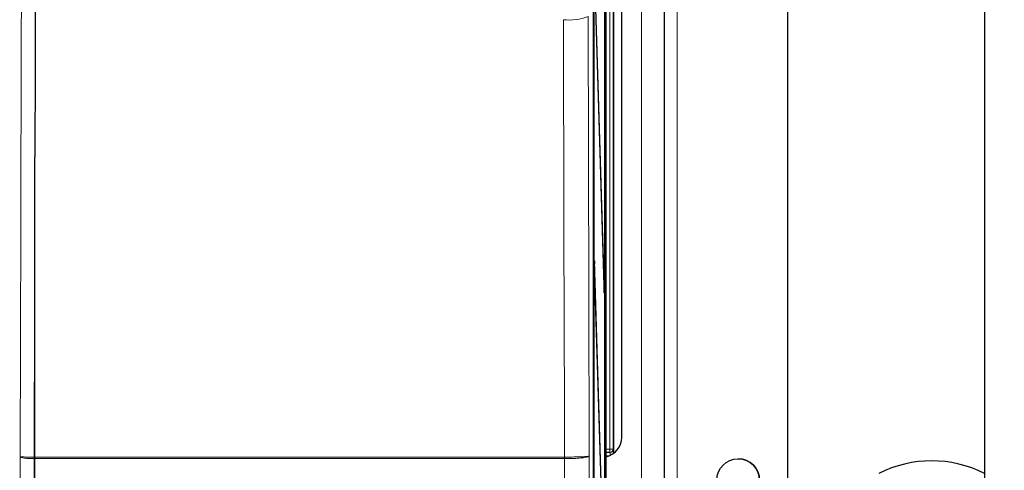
# Model space of a CAD drawing. Header units: millimetres. Extents: x 5 to 418, y 2 to 292.
# Tile 32 of 53: x 100 to 150, y 187 to 210. Entities that reach past the tile are written whole.
import ezdxf

# ---------------------------------------------------------------- set-up
doc = ezdxf.new("R2010")
doc.units = ezdxf.units.MM
doc.layers.add('SLD-0', color=7, linetype='Continuous')
doc.styles.add('SLDTEXTSTYLE0', font='TXT', dxfattribs={"width": 0.605})
doc.dimstyles.new('SLDDIMSTYLE0', dxfattribs={"dimtxt": 3.5, "dimasz": 3.302, "dimexe": 0, "dimexo": 0.0625, "dimgap": 0.875, "dimtad": 1, "dimlfac": 3, "dimrnd": 1e-09, "dimzin": 12, "dimdsep": 46, "dimtxsty": 'SLDTEXTSTYLE0', "dimsah": 1, "dimcen": 0.09, "dimadec": 0, "dimazin": 3, "dimtfac": 1, "dimtofl": 0, "dimtmove": 0, "dimatfit": 3, "dimfxl": 1, "dimfrac": 2, "dimtolj": 1, "dimtzin": 12, "dimarcsym": 0})

# ---------------------------------------------------------------- blocks, each defined once
blk = doc.blocks.new('_D_1')
at = {"layer": 'SLD-0', "color": 7}
for p, q in [((116.5, 244.882), (150.333, 244.882)), ((149.333, 244.882), (149.333, 120.549)), ((118.122, 120.549), (150.333, 120.549))]:
    blk.add_line(p, q, dxfattribs=at)
for centre, start, end in [((146.647, 181.355), 63.4349, 116.5651), ((146.647, 184.077), 243.4349, 296.5651)]:
    blk.add_arc(centre, 6.006, start, end, dxfattribs=at)
for points in [[(149.333, 244.882), (148.825, 241.58), (149.841, 241.58)], [(149.333, 120.549), (149.841, 123.851), (148.825, 123.851)]]:
    blk.add_solid(points, dxfattribs=at)
at = {"layer": 'SLD-0', "color": 7, "insert": (144.821, 178.705), "char_height": 3.5, "attachment_point": 1, "rotation": 90, "style": 'SLDTEXTSTYLE0'}
blk.add_mtext('373', dxfattribs=at)

msp = doc.modelspace()

# ---------------------------------------------------------------- linework, layer by layer
at = {"color": 7, "linetype": 'Continuous', "lineweight": 25}
for p, q in [((129.4938, 138.555), (129.4938, 237.877)), ((129.5009, 233.0492), (129.5009, 139.7159)), ((129.5088, 139.7159), (129.5088, 233.0492)), ((130.0573, 133.0492), (130.0573, 233.0492)), ((130.0652, 233.0492), (130.0652, 133.0492)), ((130.124, 127.7159), (130.124, 232.816)), ((133.0663, 231.3825), (133.0663, 183.0492)), ((139.3328, 229.7158), (139.3328, 184.7158)), ((130.4996, 226.698), (130.4996, 187.7336)), ((130.9196, 188.5492), (130.9196, 225.8825)), ((130.0376, 196.2578), (129.5324, 212.5087)), ((129.5286, 212.1334), (130.0337, 195.8825)), ((101.1497, 187.5548), (101.1497, 202.7839)), ((129.5324, 197.5087), (129.5286, 197.1334)), ((130.0376, 181.2578), (129.5324, 197.5087)), ((129.5286, 197.1334), (130.0337, 180.8825)), ((130.0376, 196.2578), (130.0225, 196.2424)), ((130.0337, 195.8825), (130.0376, 196.2578)), ((101.1497, 187.5548), (101.1497, 187.5548)), ((101.1497, 187.4769), (101.1497, 187.5548)), ((101.1497, 187.4769), (101.1497, 187.4768)), ((101.1497, 138.659), (101.1497, 187.4768)), ((130.3155, 187.786), (130.124, 187.7826)), ((130.33, 187.7862), (130.3155, 187.786))]:
    msp.add_line(p, q, dxfattribs=at)
at = {"color": 7, "linetype": 'Continuous', "lineweight": 18}
for p, q in [((131.9166, 231.3825), (131.9166, 183.0492)), ((133.7328, 231.3825), (133.7328, 183.0492)), ((130.4996, 187.7336), (130.4996, 226.698)), ((130.3126, 187.9526), (130.3126, 226.2291)), ((130.4792, 226.2291), (130.4792, 187.9526)), ((101.1497, 202.7839), (101.1122, 187.5548)), ((130.124, 187.9493), (130.3126, 187.9526)), ((130.4792, 187.9526), (130.3126, 187.9526)), ((130.3155, 187.786), (130.3126, 187.9526)), ((130.4792, 187.9526), (130.4937, 187.9529)), ((101.1124, 187.4768), (101.1121, 187.4768)), ((101.1122, 187.5548), (101.1128, 187.5548)), ((101.1497, 187.4768), (101.1124, 187.4768)), ((101.1128, 187.5548), (101.1497, 187.5548)), ((128.0171, 187.5548), (128.0181, 187.5548)), ((128.0183, 187.4768), (128.0176, 187.4768)), ((130.2883, 187.6188), (130.124, 187.616))]:
    msp.add_line(p, q, dxfattribs=at)
at = {"color": 7, "linetype": 'Continuous', "lineweight": 18, "flags": 128}
for points in [[(100.4039, 187.57), (100.4184, 193.4588), (100.4331, 199.4466), (100.4552, 208.4284), (100.462, 211.2251)], [(129.2192, 209.9132), (129.254, 195.7401), (129.2739, 187.6103)], [(128.0181, 187.5548), (128.0126, 189.8266), (127.9901, 199.0689), (127.964, 209.7509)]]:
    msp.add_lwpolyline(points, dxfattribs=at)
at = {"color": 7, "linetype": 'Continuous', "lineweight": 25}
msp.add_circle((136.8328, 186.3825), 1.0833, dxfattribs=at)
at = {"color": 7, "linetype": 'Continuous', "lineweight": 18}
for centre, radius, start, end in [((128.2769, 212.267), 2.5354, 262.91246, 291.81823), ((130.3126, 187.9526), 0.1667, 271.00426, 0.00462), ((130.3271, 187.9528), 0.1667, 271.00426, 0.00462), ((111.6931, 187.5008), 10.5811, 179.70761, 180.13004), ((111.6078, 187.4624), 10.4954, 179.49568, 179.92156), ((119.4588, 187.4622), 8.5588, 0.09824, 0.61998), ((119.3854, 187.5036), 8.6329, 359.82253, 0.33978)]:
    msp.add_arc(centre, radius, start, end, dxfattribs=at)
at = {"color": 7, "linetype": 'Continuous', "lineweight": 25}
for centre, radius, start, end in [((129.9206, 188.5479), 0.999, 281.74917, 0.0745), ((136.8328, 186.3825), 1.0833, 0.01208, 90)]:
    msp.add_arc(centre, radius, start, end, dxfattribs=at)
at = {"color": 7, "linetype": 'Continuous', "lineweight": 18}
for centre, major_axis, ratio, start_param, end_param in [((130.4937, 187.6195), (0, 0.3334), 0.0174604, 5.2567119, 6.2834903), ((130.3271, 187.6195), (0.0029, 0.1667), 0.0523172, 4.7145255, 6.2850173)]:
    msp.add_ellipse(centre, major_axis=major_axis, ratio=ratio, start_param=start_param, end_param=end_param, dxfattribs=at)
at = {"color": 7, "linetype": 'Continuous', "lineweight": 25}
msp.add_ellipse((130.4937, 187.6195), major_axis=(0, 0.3334), ratio=0.0174604, start_param=5.0609497, end_param=5.2567119, dxfattribs=at)
msp.add_open_spline([(101.1564, 211.1322), (101.1559, 210.7089), (101.1533, 208.5252), (101.1503, 205.7424), (101.1498, 203.383), (101.1497, 202.7839)], degree=3, knots=[0, 0, 0, 0, 0.1521108, 0.7847246, 1, 1, 1, 1], dxfattribs=at)
at = {"color": 7, "linetype": 'Continuous', "lineweight": 18}
for points, knots in [([(100.3737, 146.0085), (100.3775, 149.747), (100.3851, 157.2244), (100.3961, 171.0772), (100.4009, 181.1955), (100.4039, 187.57)], [0, 0, 0, 0, 0.2700569, 0.5401438, 1, 1, 1, 1]), ([(100.4039, 187.57), (100.404, 187.5699), (100.4052, 187.5686), (100.4263, 187.5655), (100.5185, 187.5612), (100.6804, 187.5575), (100.8865, 187.5551), (101.037, 187.5549), (101.1122, 187.5548)], [0, 0, 0, 0, 0.0057486, 0.1667841, 0.3758764, 0.5843028, 0.7922472, 1, 1, 1, 1]), ([(101.1121, 187.4768), (101.0369, 187.4774), (100.8864, 187.4785), (100.6803, 187.4932), (100.5184, 187.5159), (100.4263, 187.5426), (100.4052, 187.5614), (100.404, 187.5697), (100.4039, 187.57)], [0, 0, 0, 0, 0.207753, 0.41569736, 0.62412336, 0.83321568, 0.99425135, 1, 1, 1, 1]), ([(101.1124, 187.4768), (101.1093, 181.1246), (101.1045, 171.0265), (101.0934, 157.1912), (101.0858, 149.7091), (101.082, 145.9678)], [0, 0, 0, 0, 0.4588365, 0.7294033, 1, 1, 1, 1]), ([(101.1497, 187.5548), (101.1497, 187.5548), (102.9432, 187.5548), (107.1226, 187.5548), (113.6979, 187.5549), (120.8659, 187.5549), (125.6334, 187.5548), (128.0171, 187.5548)], [0, 0, 0, 0, 0.0000007, 0.2007681, 0.4671782, 0.7335862, 1, 1, 1, 1]), ([(128.0176, 187.4768), (125.6337, 187.4768), (120.8661, 187.4767), (113.6978, 187.4767), (107.1225, 187.4768), (102.943, 187.4768), (101.1497, 187.4769), (101.1497, 187.4769)], [0, 0, 0, 0, 0.2664191, 0.5328324, 0.7992478, 0.9999993, 1, 1, 1, 1]), ([(128.0559, 138.6573), (128.0535, 140.7055), (128.0457, 147.5201), (128.0346, 159.109), (128.024, 173.3348), (128.0197, 182.7933), (128.0176, 187.4768)], [0, 0, 0, 0, 0.1260002, 0.4192179, 0.7124168, 1, 1, 1, 1]), ([(128.0181, 187.5548), (128.1498, 187.555), (128.413, 187.5555), (128.7762, 187.5641), (129.0635, 187.5774), (129.2323, 187.5935), (129.2717, 187.605), (129.2739, 187.6102), (129.2739, 187.6103)], [0, 0, 0, 0, 0.2062141, 0.412515, 0.6191154, 0.8262063, 0.9951457, 1, 1, 1, 1]), ([(129.2739, 187.6103), (129.2739, 187.61), (129.2717, 187.5974), (129.2323, 187.5699), (129.0636, 187.5312), (128.7763, 187.4992), (128.4132, 187.4786), (128.1499, 187.4774), (128.0183, 187.4768)], [0, 0, 0, 0, 0.0048543, 0.1737938, 0.3808848, 0.587485, 0.7937858, 1, 1, 1, 1]), ([(129.2739, 187.6103), (129.2755, 183.9212), (129.2776, 179.2068), (129.2832, 169.7251), (129.291, 159.1657), (129.3021, 147.5895), (129.31, 140.7824), (129.3124, 138.7364)], [0, 0, 0, 0, 0.2262695, 0.2891517, 0.5817051, 0.8742772, 1, 1, 1, 1])]:
    msp.add_open_spline(points, degree=3, knots=knots, dxfattribs=at)

# ---------------------------------------------------------------- dimensions: what is measured, and where the dimension line sits
at = {"layer": 'SLD-0', "color": 7}
dim = msp.add_linear_dim(base=(149.333, 120.5493), p1=(116.4997, 244.8825), p2=(118.1223, 120.5493), angle=90, text='(<>)', dimstyle='SLDDIMSTYLE0', dxfattribs=at)
dim.commit()
dim.dimension.update_dxf_attribs({"geometry": '_D_1', "text_midpoint": (149.333, 182.7159), "dimtype": 160})

doc.saveas('drawing.dxf')
